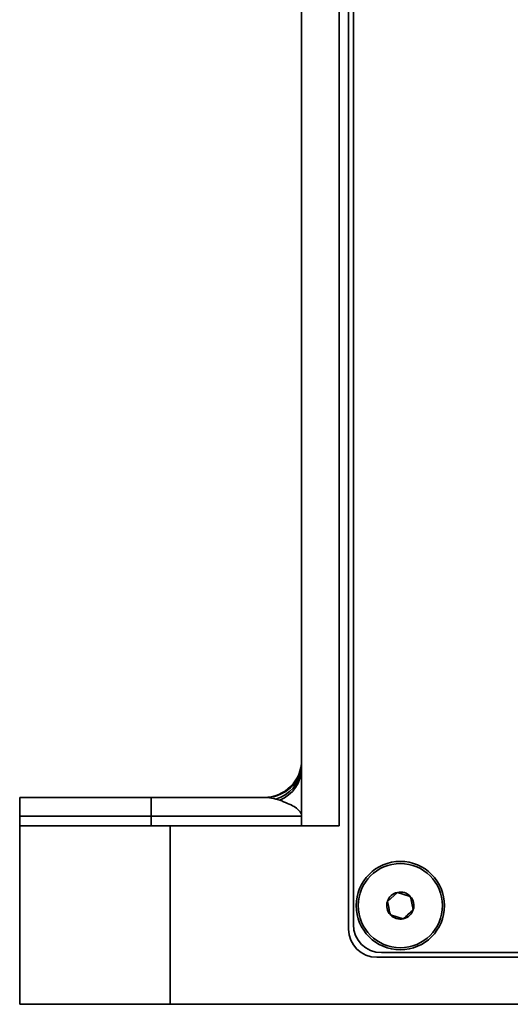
# Model space of a CAD drawing. Header units: millimetres. Extents: x 5 to 517, y 5 to 292.
# Tile 3 of 98: x 66 to 71, y 101 to 112. Entities that reach past the tile are written whole.
import ezdxf

# ---------------------------------------------------------------- set-up
doc = ezdxf.new("R2010")
doc.units = ezdxf.units.MM

msp = doc.modelspace()

# ---------------------------------------------------------------- linework, layer by layer
at = {"color": 7, "linetype": 'Continuous', "lineweight": 35}
for p, q in [((68.7443, 103.053), (68.7443, 142.853)), ((69.1443, 142.6873), (69.1443, 103.053)), ((69.2443, 138.853), (69.2443, 101.953)), ((69.2943, 138.803), (69.2943, 102.003)), ((65.7443, 103.353), (67.1443, 103.353)), ((65.7443, 103.153), (65.7443, 103.353)), ((67.1443, 103.153), (67.1443, 103.353)), ((67.1443, 103.353), (68.357, 103.353)), ((68.3505, 103.353), (68.3476, 103.3531)), ((68.5106, 103.3243), (68.4683, 103.337)), ((67.1443, 103.153), (65.7443, 103.153)), ((65.7443, 103.053), (65.7443, 103.153)), ((68.7443, 103.153), (67.1443, 103.153)), ((67.1443, 103.053), (67.1443, 103.153)), ((65.7443, 101.153), (65.7443, 103.053)), ((65.7443, 103.053), (67.3443, 103.053)), ((67.3443, 103.053), (67.3443, 101.153)), ((67.3443, 103.053), (69.1443, 103.053)), ((69.6565, 102.246), (69.7626, 102.3438)), ((69.7626, 102.3438), (69.9004, 102.3008)), ((69.8259, 102.0622), (69.6881, 102.1052)), ((69.5443, 101.653), (87.9443, 101.653)), ((69.5943, 101.703), (87.8943, 101.703)), ((67.3443, 101.153), (65.7443, 101.153)), ((71.5443, 101.153), (67.3443, 101.153))]:
    msp.add_line(p, q, dxfattribs=at)
for radius in [0.47, 0.448]:
    msp.add_circle((69.7943, 102.203), radius, dxfattribs=at)
for centre, radius, start, end in [((68.3443, 103.753), 0.4, 270, 0), ((68.357, 103.753), 0.4, 270, 345.52249), ((68.364, 103.7065), 0.384, 285.75904, 351.98842), ((68.368, 103.6725), 0.3763, 292.27105, 359.13299), ((69.7943, 102.203), 0.1443, 102.67384, 162.67384), ((69.7943, 102.203), 0.1443, 42.67384, 102.67384), ((69.7943, 102.203), 0.1443, 162.67384, 222.67384), ((69.7943, 102.203), 0.1443, 342.67384, 42.67384), ((69.7943, 102.203), 0.1443, 282.67384, 342.67384), ((69.7943, 102.203), 0.1443, 222.67384, 282.67384), ((69.5443, 101.953), 0.3, 180, 270), ((69.5943, 102.003), 0.3, 180, 270)]:
    msp.add_arc(centre, radius, start, end, dxfattribs=at)
for points, knots in [([(68.4683, 103.337), (68.4393, 103.3438), (68.4035, 103.3522), (68.3643, 103.3529), (68.357, 103.353)], [0, 0, 0, 0, 0.812932, 1, 1, 1, 1]), ([(68.7443, 103.153), (68.7443, 103.1531), (68.7442, 103.1626), (68.7366, 103.1973), (68.6782, 103.2592), (68.5671, 103.3023), (68.5106, 103.3243)], [0, 0, 0, 0, 0.0024341, 0.1540346, 0.5700537, 1, 1, 1, 1]), ([(69.6881, 102.1052), (69.6867, 102.1117), (69.6762, 102.1583), (69.6656, 102.2054), (69.6565, 102.246)], [0, 0, 0, 0, 0.13973837, 1, 1, 1, 1]), ([(69.9321, 102.16), (69.9268, 102.1834), (69.9215, 102.2071), (69.9109, 102.254), (69.9056, 102.2775), (69.9004, 102.3008)], [0, 0, 0, 0, 0.5, 0.5, 1, 1, 1, 1])]:
    msp.add_open_spline(points, degree=3, knots=knots, dxfattribs=at)
msp.add_open_spline([(69.9321, 102.16), (69.9144, 102.1437), (69.879, 102.1111), (69.8436, 102.0785), (69.8259, 102.0622)], degree=3, dxfattribs=at)

doc.saveas('drawing.dxf')
